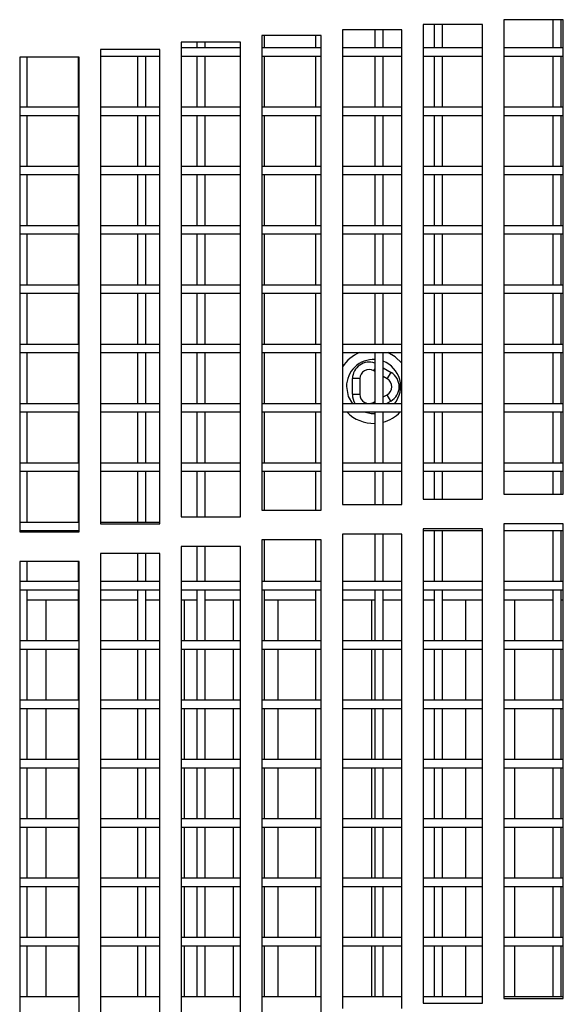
# Model space of a CAD drawing. Extents: x 10 to 130, y 5 to 85.
# Tile 23 of 51: x 23.09 to 25.38, y 32.88 to 37.03. Entities that reach past the tile are written whole.
import ezdxf

# ---------------------------------------------------------------- set-up
doc = ezdxf.new("R2010")
doc.units = 0
doc.layers.add('BODY', color=3, linetype='CONTINUOUS')

msp = doc.modelspace()

# ---------------------------------------------------------------- linework, layer by layer
at = {"layer": 'BODY', "linetype": 'CONTINUOUS'}
for p, q in [((25.3767, 37.0263), (25.1267, 37.0263)), ((25.1267, 37.0263), (25.1267, 35.0263)), ((25.3329, 37.0263), (25.3329, 36.9083)), ((25.3679, 36.9083), (25.3679, 37.0263)), ((25.3767, 35.0263), (25.3767, 37.0263)), ((24.6967, 36.9841), (24.4467, 36.9841)), ((24.4467, 36.9841), (24.4467, 34.9841)), ((24.5829, 36.9841), (24.5829, 36.9083)), ((24.6179, 36.9083), (24.6179, 36.9841)), ((24.6967, 34.9841), (24.6967, 36.9841)), ((25.0367, 37.0065), (24.7867, 37.0065)), ((24.7867, 37.0065), (24.7867, 35.0065)), ((24.8329, 37.0065), (24.8329, 36.9083)), ((24.8679, 36.9083), (24.8679, 37.0065)), ((25.0367, 35.0065), (25.0367, 37.0065)), ((23.7667, 36.9316), (23.7667, 34.9316)), ((24.0167, 36.9316), (23.7667, 36.9316)), ((23.8329, 36.9316), (23.8329, 36.9083)), ((23.8679, 36.9083), (23.8679, 36.9316)), ((24.0167, 34.9316), (24.0167, 36.9316)), ((24.1067, 36.9592), (24.1067, 34.9592)), ((24.3567, 36.9592), (24.1067, 36.9592)), ((24.1179, 36.9083), (24.1179, 36.9592)), ((24.3329, 36.9592), (24.3329, 36.9083)), ((24.3567, 34.9592), (24.3567, 36.9592)), ((23.4267, 36.9014), (23.4267, 34.9014)), ((23.6767, 36.9014), (23.4267, 36.9014)), ((23.6767, 34.9014), (23.6767, 36.9014)), ((24.0167, 36.9083), (23.7667, 36.9083)), ((24.3567, 36.9083), (24.1067, 36.9083)), ((24.6967, 36.9083), (24.4467, 36.9083)), ((25.0367, 36.9083), (24.7867, 36.9083)), ((25.3767, 36.9083), (25.1267, 36.9083)), ((23.0867, 36.8687), (23.0867, 34.8687)), ((23.3367, 36.8687), (23.0867, 36.8687)), ((23.1179, 36.6583), (23.1179, 36.8687)), ((23.3329, 36.8687), (23.3329, 36.6583)), ((23.3367, 34.8687), (23.3367, 36.8687)), ((23.4267, 36.8733), (23.6767, 36.8733)), ((23.5829, 36.8733), (23.5829, 36.6583)), ((23.6179, 36.6583), (23.6179, 36.8733)), ((23.7667, 36.8733), (24.0167, 36.8733)), ((23.8329, 36.8733), (23.8329, 36.6583)), ((23.8679, 36.6583), (23.8679, 36.8733)), ((24.1067, 36.8733), (24.3567, 36.8733)), ((24.1179, 36.6583), (24.1179, 36.8733)), ((24.3329, 36.8733), (24.3329, 36.6583)), ((24.4467, 36.8733), (24.6967, 36.8733)), ((24.5829, 36.8733), (24.5829, 36.6583)), ((24.6179, 36.6583), (24.6179, 36.8733)), ((24.7867, 36.8733), (25.0367, 36.8733)), ((24.8329, 36.8733), (24.8329, 36.6583)), ((24.8679, 36.6583), (24.8679, 36.8733)), ((25.1267, 36.8733), (25.3767, 36.8733)), ((25.3329, 36.8733), (25.3329, 36.6583)), ((25.3679, 36.6583), (25.3679, 36.8733)), ((23.3367, 36.6583), (23.0867, 36.6583)), ((23.6767, 36.6583), (23.4267, 36.6583)), ((24.0167, 36.6583), (23.7667, 36.6583)), ((24.3567, 36.6583), (24.1067, 36.6583)), ((24.6967, 36.6583), (24.4467, 36.6583)), ((25.0367, 36.6583), (24.7867, 36.6583)), ((25.3767, 36.6583), (25.1267, 36.6583)), ((23.0867, 36.6233), (23.3367, 36.6233)), ((23.1179, 36.4083), (23.1179, 36.6233)), ((23.3329, 36.6233), (23.3329, 36.4083)), ((23.4267, 36.6233), (23.6767, 36.6233)), ((23.5829, 36.6233), (23.5829, 36.4083)), ((23.6179, 36.4083), (23.6179, 36.6233)), ((23.7667, 36.6233), (24.0167, 36.6233)), ((23.8329, 36.6233), (23.8329, 36.4083)), ((23.8679, 36.4083), (23.8679, 36.6233)), ((24.1067, 36.6233), (24.3567, 36.6233)), ((24.1179, 36.4083), (24.1179, 36.6233)), ((24.3329, 36.6233), (24.3329, 36.4083)), ((24.4467, 36.6233), (24.6967, 36.6233)), ((24.5829, 36.6233), (24.5829, 36.4083)), ((24.6179, 36.4083), (24.6179, 36.6233)), ((24.7867, 36.6233), (25.0367, 36.6233)), ((24.8329, 36.6233), (24.8329, 36.4083)), ((24.8679, 36.4083), (24.8679, 36.6233)), ((25.1267, 36.6233), (25.3767, 36.6233)), ((25.3329, 36.6233), (25.3329, 36.4083)), ((25.3679, 36.4083), (25.3679, 36.6233)), ((23.3367, 36.4083), (23.0867, 36.4083)), ((23.6767, 36.4083), (23.4267, 36.4083)), ((24.0167, 36.4083), (23.7667, 36.4083)), ((24.3567, 36.4083), (24.1067, 36.4083)), ((24.6967, 36.4083), (24.4467, 36.4083)), ((25.0367, 36.4083), (24.7867, 36.4083)), ((25.3767, 36.4083), (25.1267, 36.4083)), ((23.0867, 36.3733), (23.3367, 36.3733)), ((23.1179, 36.1583), (23.1179, 36.3733)), ((23.3329, 36.3733), (23.3329, 36.1583)), ((23.4267, 36.3733), (23.6767, 36.3733)), ((23.5829, 36.3733), (23.5829, 36.1583)), ((23.6179, 36.1583), (23.6179, 36.3733)), ((23.7667, 36.3733), (24.0167, 36.3733)), ((23.8329, 36.3733), (23.8329, 36.1583)), ((23.8679, 36.1583), (23.8679, 36.3733)), ((24.1067, 36.3733), (24.3567, 36.3733)), ((24.1179, 36.1583), (24.1179, 36.3733)), ((24.3329, 36.3733), (24.3329, 36.1583)), ((24.4467, 36.3733), (24.6967, 36.3733)), ((24.5829, 36.3733), (24.5829, 36.1583)), ((24.6179, 36.1583), (24.6179, 36.3733)), ((24.7867, 36.3733), (25.0367, 36.3733)), ((24.8329, 36.3733), (24.8329, 36.1583)), ((24.8679, 36.1583), (24.8679, 36.3733)), ((25.1267, 36.3733), (25.3767, 36.3733)), ((25.3329, 36.3733), (25.3329, 36.1583)), ((25.3679, 36.1583), (25.3679, 36.3733)), ((23.3367, 36.1583), (23.0867, 36.1583)), ((23.6767, 36.1583), (23.4267, 36.1583)), ((24.0167, 36.1583), (23.7667, 36.1583)), ((24.3567, 36.1583), (24.1067, 36.1583)), ((24.6967, 36.1583), (24.4467, 36.1583)), ((25.0367, 36.1583), (24.7867, 36.1583)), ((25.3767, 36.1583), (25.1267, 36.1583)), ((23.0867, 36.1233), (23.3367, 36.1233)), ((23.1179, 35.9083), (23.1179, 36.1233)), ((23.3329, 36.1233), (23.3329, 35.9083)), ((23.4267, 36.1233), (23.6767, 36.1233)), ((23.5829, 36.1233), (23.5829, 35.9083)), ((23.6179, 35.9083), (23.6179, 36.1233)), ((23.7667, 36.1233), (24.0167, 36.1233)), ((23.8329, 36.1233), (23.8329, 35.9083)), ((23.8679, 35.9083), (23.8679, 36.1233)), ((24.1067, 36.1233), (24.3567, 36.1233)), ((24.1179, 35.9083), (24.1179, 36.1233)), ((24.3329, 36.1233), (24.3329, 35.9083)), ((24.4467, 36.1233), (24.6967, 36.1233)), ((24.5829, 36.1233), (24.5829, 35.9083)), ((24.6179, 35.9083), (24.6179, 36.1233)), ((24.7867, 36.1233), (25.0367, 36.1233)), ((24.8329, 36.1233), (24.8329, 35.9083)), ((24.8679, 35.9083), (24.8679, 36.1233)), ((25.1267, 36.1233), (25.3767, 36.1233)), ((25.3329, 36.1233), (25.3329, 35.9083)), ((25.3679, 35.9083), (25.3679, 36.1233)), ((23.3367, 35.9083), (23.0867, 35.9083)), ((23.6767, 35.9083), (23.4267, 35.9083)), ((24.0167, 35.9083), (23.7667, 35.9083)), ((24.3567, 35.9083), (24.1067, 35.9083)), ((24.6967, 35.9083), (24.4467, 35.9083)), ((25.0367, 35.9083), (24.7867, 35.9083)), ((25.3767, 35.9083), (25.1267, 35.9083)), ((23.0867, 35.8733), (23.3367, 35.8733)), ((23.1179, 35.6583), (23.1179, 35.8733)), ((23.3329, 35.8733), (23.3329, 35.6583)), ((23.4267, 35.8733), (23.6767, 35.8733)), ((23.5829, 35.8733), (23.5829, 35.6583)), ((23.6179, 35.6583), (23.6179, 35.8733)), ((23.7667, 35.8733), (24.0167, 35.8733)), ((23.8329, 35.8733), (23.8329, 35.6583)), ((23.8679, 35.6583), (23.8679, 35.8733)), ((24.1067, 35.8733), (24.3567, 35.8733)), ((24.1179, 35.6583), (24.1179, 35.8733)), ((24.3329, 35.8733), (24.3329, 35.6583)), ((24.4467, 35.8733), (24.6967, 35.8733)), ((24.5829, 35.8733), (24.5829, 35.6583)), ((24.6179, 35.6583), (24.6179, 35.8733)), ((24.7867, 35.8733), (25.0367, 35.8733)), ((24.8329, 35.8733), (24.8329, 35.6583)), ((24.8679, 35.6583), (24.8679, 35.8733)), ((25.1267, 35.8733), (25.3767, 35.8733)), ((25.3329, 35.8733), (25.3329, 35.6583)), ((25.3679, 35.6583), (25.3679, 35.8733)), ((23.3367, 35.6583), (23.0867, 35.6583)), ((23.6767, 35.6583), (23.4267, 35.6583)), ((24.0167, 35.6583), (23.7667, 35.6583)), ((24.3567, 35.6583), (24.1067, 35.6583)), ((24.6967, 35.6583), (24.4467, 35.6583)), ((25.0367, 35.6583), (24.7867, 35.6583)), ((25.3767, 35.6583), (25.1267, 35.6583)), ((23.0867, 35.6233), (23.3367, 35.6233)), ((23.1179, 35.4083), (23.1179, 35.6233)), ((23.3329, 35.6233), (23.3329, 35.4083)), ((23.4267, 35.6233), (23.6767, 35.6233)), ((23.5829, 35.6233), (23.5829, 35.4083)), ((23.6179, 35.4083), (23.6179, 35.6233)), ((23.7667, 35.6233), (24.0167, 35.6233)), ((23.8329, 35.6233), (23.8329, 35.4083)), ((23.8679, 35.4083), (23.8679, 35.6233)), ((24.1067, 35.6233), (24.3567, 35.6233)), ((24.1179, 35.4083), (24.1179, 35.6233)), ((24.3329, 35.6233), (24.3329, 35.4083)), ((24.4467, 35.6233), (24.6967, 35.6233)), ((24.5829, 35.6233), (24.5829, 35.4083)), ((24.6179, 35.4083), (24.6179, 35.6233)), ((24.7867, 35.6233), (25.0367, 35.6233)), ((24.8329, 35.6233), (24.8329, 35.4083)), ((24.8679, 35.4083), (24.8679, 35.6233)), ((25.1267, 35.6233), (25.3767, 35.6233)), ((25.3329, 35.6233), (25.3329, 35.4083)), ((25.3679, 35.4083), (25.3679, 35.6233)), ((24.6179, 35.5597), (24.6509, 35.5402)), ((24.5784, 35.5467), (24.5829, 35.5544)), ((24.5829, 35.5441), (24.5784, 35.5467)), ((24.6351, 35.5133), (24.6179, 35.5234)), ((24.6351, 35.5133), (24.6509, 35.5402)), ((24.4881, 35.4482), (24.4887, 35.514)), ((24.5199, 35.5137), (24.4887, 35.514)), ((24.5199, 35.5137), (24.5193, 35.4479)), ((24.4881, 35.4482), (24.5193, 35.4479)), ((24.6179, 35.4368), (24.6345, 35.4462)), ((24.6498, 35.419), (24.6345, 35.4462)), ((23.3367, 35.4083), (23.0867, 35.4083)), ((23.6767, 35.4083), (23.4267, 35.4083)), ((24.0167, 35.4083), (23.7667, 35.4083)), ((24.3567, 35.4083), (24.1067, 35.4083)), ((24.6967, 35.4083), (24.4467, 35.4083)), ((24.5772, 35.4138), (24.5829, 35.417)), ((24.5803, 35.4083), (24.5772, 35.4138)), ((24.6498, 35.419), (24.6309, 35.4083)), ((25.0367, 35.4083), (24.7867, 35.4083)), ((25.3767, 35.4083), (25.1267, 35.4083)), ((23.0867, 35.3733), (23.3367, 35.3733)), ((23.1179, 35.1583), (23.1179, 35.3733)), ((23.3329, 35.3733), (23.3329, 35.1583)), ((23.4267, 35.3733), (23.6767, 35.3733)), ((23.5829, 35.3733), (23.5829, 35.1583)), ((23.6179, 35.1583), (23.6179, 35.3733)), ((23.7667, 35.3733), (24.0167, 35.3733)), ((23.8329, 35.3733), (23.8329, 35.1583)), ((23.8679, 35.1583), (23.8679, 35.3733)), ((24.1067, 35.3733), (24.3567, 35.3733)), ((24.1179, 35.1583), (24.1179, 35.3733)), ((24.3329, 35.3733), (24.3329, 35.1583)), ((24.4467, 35.3733), (24.6967, 35.3733)), ((24.5829, 35.3733), (24.5829, 35.1583)), ((24.6179, 35.1583), (24.6179, 35.3733)), ((24.7867, 35.3733), (25.0367, 35.3733)), ((24.8329, 35.3733), (24.8329, 35.1583)), ((24.8679, 35.1583), (24.8679, 35.3733)), ((25.1267, 35.3733), (25.3767, 35.3733)), ((25.3329, 35.3733), (25.3329, 35.1583)), ((25.3679, 35.1583), (25.3679, 35.3733)), ((23.3367, 35.1583), (23.0867, 35.1583)), ((23.6767, 35.1583), (23.4267, 35.1583)), ((24.0167, 35.1583), (23.7667, 35.1583)), ((24.3567, 35.1583), (24.1067, 35.1583)), ((24.6967, 35.1583), (24.4467, 35.1583)), ((25.0367, 35.1583), (24.7867, 35.1583)), ((25.3767, 35.1583), (25.1267, 35.1583)), ((23.0867, 35.1233), (23.3367, 35.1233)), ((23.1179, 34.9083), (23.1179, 35.1233)), ((23.3329, 35.1233), (23.3329, 34.9083)), ((23.4267, 35.1233), (23.6767, 35.1233)), ((23.5829, 35.1233), (23.5829, 34.9083)), ((23.6179, 34.9083), (23.6179, 35.1233)), ((23.7667, 35.1233), (24.0167, 35.1233)), ((23.8329, 35.1233), (23.8329, 34.9316)), ((23.8679, 34.9316), (23.8679, 35.1233)), ((24.1067, 35.1233), (24.3567, 35.1233)), ((24.1179, 34.9592), (24.1179, 35.1233)), ((24.3329, 35.1233), (24.3329, 34.9592)), ((24.4467, 35.1233), (24.6967, 35.1233)), ((24.5829, 35.1233), (24.5829, 34.9841)), ((24.6179, 34.9841), (24.6179, 35.1233)), ((24.7867, 35.1233), (25.0367, 35.1233)), ((24.8329, 35.1233), (24.8329, 35.0065)), ((24.8679, 35.0065), (24.8679, 35.1233)), ((25.1267, 35.1233), (25.3767, 35.1233)), ((25.3329, 35.1233), (25.3329, 35.0263)), ((25.3679, 35.0263), (25.3679, 35.1233)), ((25.1267, 35.0263), (25.3767, 35.0263)), ((24.4467, 34.9841), (24.6967, 34.9841)), ((24.7867, 35.0065), (25.0367, 35.0065)), ((24.1067, 34.9592), (24.3567, 34.9592)), ((23.3367, 34.9083), (23.0867, 34.9083)), ((23.6767, 34.9083), (23.4267, 34.9083)), ((23.4267, 34.9014), (23.6767, 34.9014)), ((23.7667, 34.9316), (24.0167, 34.9316)), ((25.3767, 34.9013), (25.1267, 34.9013)), ((25.1267, 34.9013), (25.1267, 32.9013)), ((25.3767, 32.9013), (25.3767, 34.9013)), ((23.0867, 34.8733), (23.3367, 34.8733)), ((23.0867, 34.8687), (23.3367, 34.8687)), ((23.1179, 34.8687), (23.1179, 34.8733)), ((23.3329, 34.8733), (23.3329, 34.8687)), ((24.6967, 34.8591), (24.4467, 34.8591)), ((24.4467, 34.8591), (24.4467, 32.8591)), ((24.5829, 34.8591), (24.5829, 34.6583)), ((24.6179, 34.6583), (24.6179, 34.8591)), ((24.6967, 32.8591), (24.6967, 34.8591)), ((25.0367, 34.8815), (24.7867, 34.8815)), ((24.7867, 34.8815), (24.7867, 32.8815)), ((24.7867, 34.8733), (25.0367, 34.8733)), ((24.8329, 34.8733), (24.8329, 34.6583)), ((24.8679, 34.6583), (24.8679, 34.8733)), ((25.0367, 32.8815), (25.0367, 34.8815)), ((25.1267, 34.8733), (25.3767, 34.8733)), ((25.3329, 34.8733), (25.3329, 34.6583)), ((25.3679, 34.6583), (25.3679, 34.8733)), ((24.1067, 34.8342), (24.1067, 32.8342)), ((24.3567, 34.8342), (24.1067, 34.8342)), ((24.1179, 34.6583), (24.1179, 34.8342)), ((24.3329, 34.8342), (24.3329, 34.6583)), ((24.3567, 32.8342), (24.3567, 34.8342)), ((23.4267, 34.7764), (23.4267, 32.7764)), ((23.6767, 34.7764), (23.4267, 34.7764)), ((23.5829, 34.7764), (23.5829, 34.6583)), ((23.6179, 34.6583), (23.6179, 34.7764)), ((23.6767, 32.7764), (23.6767, 34.7764)), ((23.7667, 34.8066), (23.7667, 32.8066)), ((24.0167, 34.8066), (23.7667, 34.8066)), ((23.8329, 34.8066), (23.8329, 34.6583)), ((23.8679, 34.6583), (23.8679, 34.8066)), ((24.0167, 32.8066), (24.0167, 34.8066)), ((23.0867, 34.7437), (23.0867, 32.7437)), ((23.3367, 34.7437), (23.0867, 34.7437)), ((23.1179, 34.6583), (23.1179, 34.7437)), ((23.3329, 34.7437), (23.3329, 34.6583)), ((23.3367, 32.7437), (23.3367, 34.7437)), ((23.3367, 34.6583), (23.0867, 34.6583)), ((23.6767, 34.6583), (23.4267, 34.6583)), ((24.0167, 34.6583), (23.7667, 34.6583)), ((24.3567, 34.6583), (24.1067, 34.6583)), ((24.6967, 34.6583), (24.4467, 34.6583)), ((25.0367, 34.6583), (24.7867, 34.6583)), ((25.3767, 34.6583), (25.1267, 34.6583)), ((23.0867, 34.6233), (23.3367, 34.6233)), ((23.1179, 34.4083), (23.1179, 34.6233)), ((23.3329, 34.6233), (23.3329, 34.4083)), ((23.4267, 34.6233), (23.6767, 34.6233)), ((23.5829, 34.6233), (23.5829, 34.4083)), ((23.6179, 34.4083), (23.6179, 34.6233)), ((23.7667, 34.6233), (24.0167, 34.6233)), ((23.8329, 34.6233), (23.8329, 34.4083)), ((23.8679, 34.4083), (23.8679, 34.6233)), ((24.1067, 34.6233), (24.3567, 34.6233)), ((24.1179, 34.4083), (24.1179, 34.6233)), ((24.3329, 34.6233), (24.3329, 34.4083)), ((24.4467, 34.6233), (24.6967, 34.6233)), ((24.5829, 34.6233), (24.5829, 34.4083)), ((24.6179, 34.4083), (24.6179, 34.6233)), ((24.7867, 34.6233), (25.0367, 34.6233)), ((24.8329, 34.6233), (24.8329, 34.4083)), ((24.8679, 34.4083), (24.8679, 34.6233)), ((25.1267, 34.6233), (25.3767, 34.6233)), ((25.3329, 34.6233), (25.3329, 34.4083)), ((25.3679, 34.4083), (25.3679, 34.6233)), ((23.3329, 34.5803), (23.1179, 34.5803)), ((23.1964, 34.5803), (23.1964, 34.4083)), ((23.5829, 34.5803), (23.4267, 34.5803)), ((23.6767, 34.5803), (23.6179, 34.5803)), ((23.8329, 34.5803), (23.7667, 34.5803)), ((23.779, 34.5803), (23.779, 34.4083)), ((24.0167, 34.5803), (23.8679, 34.5803)), ((23.9865, 34.5803), (23.9865, 34.4083)), ((24.3329, 34.5803), (24.1179, 34.5803)), ((24.174, 34.5803), (24.174, 34.4083)), ((24.5829, 34.5803), (24.4467, 34.5803)), ((24.5691, 34.5803), (24.5691, 34.4083)), ((24.6967, 34.5803), (24.6179, 34.5803)), ((24.8329, 34.5803), (24.7867, 34.5803)), ((25.0367, 34.5803), (24.8679, 34.5803)), ((24.9641, 34.5803), (24.9641, 34.4083)), ((25.3329, 34.5803), (25.1267, 34.5803)), ((25.1716, 34.5803), (25.1716, 34.4083)), ((25.3767, 34.5803), (25.3679, 34.5803)), ((23.3367, 34.4083), (23.0867, 34.4083)), ((23.6767, 34.4083), (23.4267, 34.4083)), ((24.0167, 34.4083), (23.7667, 34.4083)), ((24.3567, 34.4083), (24.1067, 34.4083)), ((24.6967, 34.4083), (24.4467, 34.4083)), ((25.0367, 34.4083), (24.7867, 34.4083)), ((25.3767, 34.4083), (25.1267, 34.4083)), ((23.0867, 34.3733), (23.3367, 34.3733)), ((23.1179, 34.1583), (23.1179, 34.3733)), ((23.1964, 34.3733), (23.1964, 34.1583)), ((23.3329, 34.3733), (23.3329, 34.1583)), ((23.4267, 34.3733), (23.6767, 34.3733)), ((23.5829, 34.3733), (23.5829, 34.1583)), ((23.6179, 34.1583), (23.6179, 34.3733)), ((23.7667, 34.3733), (24.0167, 34.3733)), ((23.779, 34.3733), (23.779, 34.1583)), ((23.8329, 34.3733), (23.8329, 34.1583)), ((23.8679, 34.1583), (23.8679, 34.3733)), ((23.9865, 34.3733), (23.9865, 34.1583)), ((24.1067, 34.3733), (24.3567, 34.3733)), ((24.1179, 34.1583), (24.1179, 34.3733)), ((24.174, 34.3733), (24.174, 34.1583)), ((24.3329, 34.3733), (24.3329, 34.1583)), ((24.4467, 34.3733), (24.6967, 34.3733)), ((24.5691, 34.3733), (24.5691, 34.1583)), ((24.5829, 34.3733), (24.5829, 34.1583)), ((24.6179, 34.1583), (24.6179, 34.3733)), ((24.7867, 34.3733), (25.0367, 34.3733)), ((24.8329, 34.3733), (24.8329, 34.1583)), ((24.8679, 34.1583), (24.8679, 34.3733)), ((24.9641, 34.3733), (24.9641, 34.1583)), ((25.1267, 34.3733), (25.3767, 34.3733)), ((25.1716, 34.3733), (25.1716, 34.1583)), ((25.3329, 34.3733), (25.3329, 34.1583)), ((25.3679, 34.1583), (25.3679, 34.3733)), ((23.3367, 34.1583), (23.0867, 34.1583)), ((23.6767, 34.1583), (23.4267, 34.1583)), ((24.0167, 34.1583), (23.7667, 34.1583)), ((24.3567, 34.1583), (24.1067, 34.1583)), ((24.6967, 34.1583), (24.4467, 34.1583)), ((25.0367, 34.1583), (24.7867, 34.1583)), ((25.3767, 34.1583), (25.1267, 34.1583)), ((23.0867, 34.1233), (23.3367, 34.1233)), ((23.1179, 33.9083), (23.1179, 34.1233)), ((23.1964, 34.1233), (23.1964, 33.9083)), ((23.3329, 34.1233), (23.3329, 33.9083)), ((23.4267, 34.1233), (23.6767, 34.1233)), ((23.5829, 34.1233), (23.5829, 33.9083)), ((23.6179, 33.9083), (23.6179, 34.1233)), ((23.7667, 34.1233), (24.0167, 34.1233)), ((23.779, 34.1233), (23.779, 33.9083)), ((23.8329, 34.1233), (23.8329, 33.9083)), ((23.8679, 33.9083), (23.8679, 34.1233)), ((23.9865, 34.1233), (23.9865, 33.9083)), ((24.1067, 34.1233), (24.3567, 34.1233)), ((24.1179, 33.9083), (24.1179, 34.1233)), ((24.174, 34.1233), (24.174, 33.9083)), ((24.3329, 34.1233), (24.3329, 33.9083)), ((24.4467, 34.1233), (24.6967, 34.1233)), ((24.5691, 34.1233), (24.5691, 33.9083)), ((24.5829, 34.1233), (24.5829, 33.9083)), ((24.6179, 33.9083), (24.6179, 34.1233)), ((24.7867, 34.1233), (25.0367, 34.1233)), ((24.8329, 34.1233), (24.8329, 33.9083)), ((24.8679, 33.9083), (24.8679, 34.1233)), ((24.9641, 34.1233), (24.9641, 33.9083)), ((25.1267, 34.1233), (25.3767, 34.1233)), ((25.1716, 34.1233), (25.1716, 33.9083)), ((25.3329, 34.1233), (25.3329, 33.9083)), ((25.3679, 33.9083), (25.3679, 34.1233)), ((23.3367, 33.9083), (23.0867, 33.9083)), ((23.6767, 33.9083), (23.4267, 33.9083)), ((24.0167, 33.9083), (23.7667, 33.9083)), ((24.3567, 33.9083), (24.1067, 33.9083)), ((24.6967, 33.9083), (24.4467, 33.9083)), ((25.0367, 33.9083), (24.7867, 33.9083)), ((25.3767, 33.9083), (25.1267, 33.9083)), ((23.0867, 33.8733), (23.3367, 33.8733)), ((23.1179, 33.6583), (23.1179, 33.8733)), ((23.1964, 33.8733), (23.1964, 33.6583)), ((23.3329, 33.8733), (23.3329, 33.6583)), ((23.4267, 33.8733), (23.6767, 33.8733)), ((23.5829, 33.8733), (23.5829, 33.6583)), ((23.6179, 33.6583), (23.6179, 33.8733)), ((23.7667, 33.8733), (24.0167, 33.8733)), ((23.779, 33.8733), (23.779, 33.6583)), ((23.8329, 33.8733), (23.8329, 33.6583)), ((23.8679, 33.6583), (23.8679, 33.8733)), ((23.9865, 33.8733), (23.9865, 33.6583)), ((24.1067, 33.8733), (24.3567, 33.8733)), ((24.1179, 33.6583), (24.1179, 33.8733)), ((24.174, 33.8733), (24.174, 33.6583)), ((24.3329, 33.8733), (24.3329, 33.6583)), ((24.4467, 33.8733), (24.6967, 33.8733)), ((24.5691, 33.8733), (24.5691, 33.6583)), ((24.5829, 33.8733), (24.5829, 33.6583)), ((24.6179, 33.6583), (24.6179, 33.8733)), ((24.7867, 33.8733), (25.0367, 33.8733)), ((24.8329, 33.8733), (24.8329, 33.6583)), ((24.8679, 33.6583), (24.8679, 33.8733)), ((24.9641, 33.8733), (24.9641, 33.6583)), ((25.1267, 33.8733), (25.3767, 33.8733)), ((25.1716, 33.8733), (25.1716, 33.6583)), ((25.3329, 33.8733), (25.3329, 33.6583)), ((25.3679, 33.6583), (25.3679, 33.8733)), ((23.3367, 33.6583), (23.0867, 33.6583)), ((23.6767, 33.6583), (23.4267, 33.6583)), ((24.0167, 33.6583), (23.7667, 33.6583)), ((24.3567, 33.6583), (24.1067, 33.6583)), ((24.6967, 33.6583), (24.4467, 33.6583)), ((25.0367, 33.6583), (24.7867, 33.6583)), ((25.3767, 33.6583), (25.1267, 33.6583)), ((23.0867, 33.6233), (23.3367, 33.6233)), ((23.1179, 33.4083), (23.1179, 33.6233)), ((23.1964, 33.6233), (23.1964, 33.4083)), ((23.3329, 33.6233), (23.3329, 33.4083)), ((23.4267, 33.6233), (23.6767, 33.6233)), ((23.5829, 33.6233), (23.5829, 33.4083)), ((23.6179, 33.4083), (23.6179, 33.6233)), ((23.7667, 33.6233), (24.0167, 33.6233)), ((23.779, 33.6233), (23.779, 33.4083)), ((23.8329, 33.6233), (23.8329, 33.4083)), ((23.8679, 33.4083), (23.8679, 33.6233)), ((23.9865, 33.6233), (23.9865, 33.4083)), ((24.1067, 33.6233), (24.3567, 33.6233)), ((24.1179, 33.4083), (24.1179, 33.6233)), ((24.174, 33.6233), (24.174, 33.4083)), ((24.3329, 33.6233), (24.3329, 33.4083)), ((24.4467, 33.6233), (24.6967, 33.6233)), ((24.5691, 33.6233), (24.5691, 33.4083)), ((24.5829, 33.6233), (24.5829, 33.4083)), ((24.6179, 33.4083), (24.6179, 33.6233)), ((24.7867, 33.6233), (25.0367, 33.6233)), ((24.8329, 33.6233), (24.8329, 33.4083)), ((24.8679, 33.4083), (24.8679, 33.6233)), ((24.9641, 33.6233), (24.9641, 33.4083)), ((25.1267, 33.6233), (25.3767, 33.6233)), ((25.1716, 33.6233), (25.1716, 33.4083)), ((25.3329, 33.6233), (25.3329, 33.4083)), ((25.3679, 33.4083), (25.3679, 33.6233)), ((23.3367, 33.4083), (23.0867, 33.4083)), ((23.6767, 33.4083), (23.4267, 33.4083)), ((24.0167, 33.4083), (23.7667, 33.4083)), ((24.3567, 33.4083), (24.1067, 33.4083)), ((24.6967, 33.4083), (24.4467, 33.4083)), ((25.0367, 33.4083), (24.7867, 33.4083)), ((25.3767, 33.4083), (25.1267, 33.4083)), ((23.0867, 33.3733), (23.3367, 33.3733)), ((23.1179, 33.1583), (23.1179, 33.3733)), ((23.1964, 33.3733), (23.1964, 33.1583)), ((23.3329, 33.3733), (23.3329, 33.1583)), ((23.4267, 33.3733), (23.6767, 33.3733)), ((23.5829, 33.3733), (23.5829, 33.1583)), ((23.6179, 33.1583), (23.6179, 33.3733)), ((23.7667, 33.3733), (24.0167, 33.3733)), ((23.779, 33.3733), (23.779, 33.1583)), ((23.8329, 33.3733), (23.8329, 33.1583)), ((23.8679, 33.1583), (23.8679, 33.3733)), ((23.9865, 33.3733), (23.9865, 33.1583)), ((24.1067, 33.3733), (24.3567, 33.3733)), ((24.1179, 33.1583), (24.1179, 33.3733)), ((24.174, 33.3733), (24.174, 33.1583)), ((24.3329, 33.3733), (24.3329, 33.1583)), ((24.4467, 33.3733), (24.6967, 33.3733)), ((24.5691, 33.3733), (24.5691, 33.1583)), ((24.5829, 33.3733), (24.5829, 33.1583)), ((24.6179, 33.1583), (24.6179, 33.3733)), ((24.7867, 33.3733), (25.0367, 33.3733)), ((24.8329, 33.3733), (24.8329, 33.1583)), ((24.8679, 33.1583), (24.8679, 33.3733)), ((24.9641, 33.3733), (24.9641, 33.1583)), ((25.1267, 33.3733), (25.3767, 33.3733)), ((25.1716, 33.3733), (25.1716, 33.1583)), ((25.3329, 33.3733), (25.3329, 33.1583)), ((25.3679, 33.1583), (25.3679, 33.3733)), ((23.3367, 33.1583), (23.0867, 33.1583)), ((23.6767, 33.1583), (23.4267, 33.1583)), ((24.0167, 33.1583), (23.7667, 33.1583)), ((24.3567, 33.1583), (24.1067, 33.1583)), ((24.6967, 33.1583), (24.4467, 33.1583)), ((25.0367, 33.1583), (24.7867, 33.1583)), ((25.3767, 33.1583), (25.1267, 33.1583)), ((23.0867, 33.1233), (23.3367, 33.1233)), ((23.1179, 32.9083), (23.1179, 33.1233)), ((23.1964, 33.1233), (23.1964, 32.9083)), ((23.3329, 33.1233), (23.3329, 32.9083)), ((23.4267, 33.1233), (23.6767, 33.1233)), ((23.5829, 33.1233), (23.5829, 32.9083)), ((23.6179, 32.9083), (23.6179, 33.1233)), ((23.7667, 33.1233), (24.0167, 33.1233)), ((23.779, 33.1233), (23.779, 32.9083)), ((23.8329, 33.1233), (23.8329, 32.9083)), ((23.8679, 32.9083), (23.8679, 33.1233)), ((23.9865, 33.1233), (23.9865, 32.9083)), ((24.1067, 33.1233), (24.3567, 33.1233)), ((24.1179, 32.9083), (24.1179, 33.1233)), ((24.174, 33.1233), (24.174, 32.9083)), ((24.3329, 33.1233), (24.3329, 32.9083)), ((24.4467, 33.1233), (24.6967, 33.1233)), ((24.5691, 33.1233), (24.5691, 32.9083)), ((24.5829, 33.1233), (24.5829, 32.9083)), ((24.6179, 32.9083), (24.6179, 33.1233)), ((24.7867, 33.1233), (25.0367, 33.1233)), ((24.8329, 33.1233), (24.8329, 32.9083)), ((24.8679, 32.9083), (24.8679, 33.1233)), ((24.9641, 33.1233), (24.9641, 32.9083)), ((25.1267, 33.1233), (25.3767, 33.1233)), ((25.1716, 33.1233), (25.1716, 32.9083)), ((25.3329, 33.1233), (25.3329, 32.9083)), ((25.3679, 32.9083), (25.3679, 33.1233)), ((23.3367, 32.9083), (23.0867, 32.9083)), ((23.6767, 32.9083), (23.4267, 32.9083)), ((24.0167, 32.9083), (23.7667, 32.9083)), ((24.3567, 32.9083), (24.1067, 32.9083)), ((24.6967, 32.9083), (24.4467, 32.9083)), ((25.0367, 32.9083), (24.7867, 32.9083)), ((25.3767, 32.9083), (25.1267, 32.9083)), ((25.1267, 32.9013), (25.3767, 32.9013)), ((24.7867, 32.8815), (25.0367, 32.8815))]:
    msp.add_line(p, q, dxfattribs=at)
at = {"layer": 'BODY', "linetype": 'CONTINUOUS', "flags": 128}
for points in [[(24.6967, 35.5792), (24.6685, 35.6057), (24.6372, 35.6233)], [(24.4634, 35.4803), (24.4711, 35.4391), (24.489, 35.4083)], [(24.538, 35.3733), (24.5669, 35.3668), (24.5829, 35.3664)]]:
    msp.add_lwpolyline(points, dxfattribs=at)
at = {"layer": 'BODY', "linetype": 'CONTINUOUS'}
for centre, radius, start, end in [((24.5774, 35.4803), 0.155, 112.6937, 147.463), ((24.5774, 35.4803), 0.114, 87.2347, 180), ((24.5587, 35.5133), 0.07, 69.7722, 179.4837), ((24.5774, 35.4803), 0.114, 320.8333, 69.1904), ((24.5587, 35.5133), 0.0388, 59.4837, 179.4837), ((24.6154, 35.4799), 0.07, 299.4837, 59.4837), ((24.6154, 35.4799), 0.0388, 299.4837, 59.4837), ((24.5581, 35.4475), 0.07, 179.4837, 214.1186), ((24.5581, 35.4475), 0.0388, 179.4837, 299.4837), ((24.5774, 35.4803), 0.155, 223.6556, 272.0335), ((24.5774, 35.4803), 0.155, 285.1466, 316.3444)]:
    msp.add_arc(centre, radius, start, end, dxfattribs=at)

doc.saveas('drawing.dxf')
